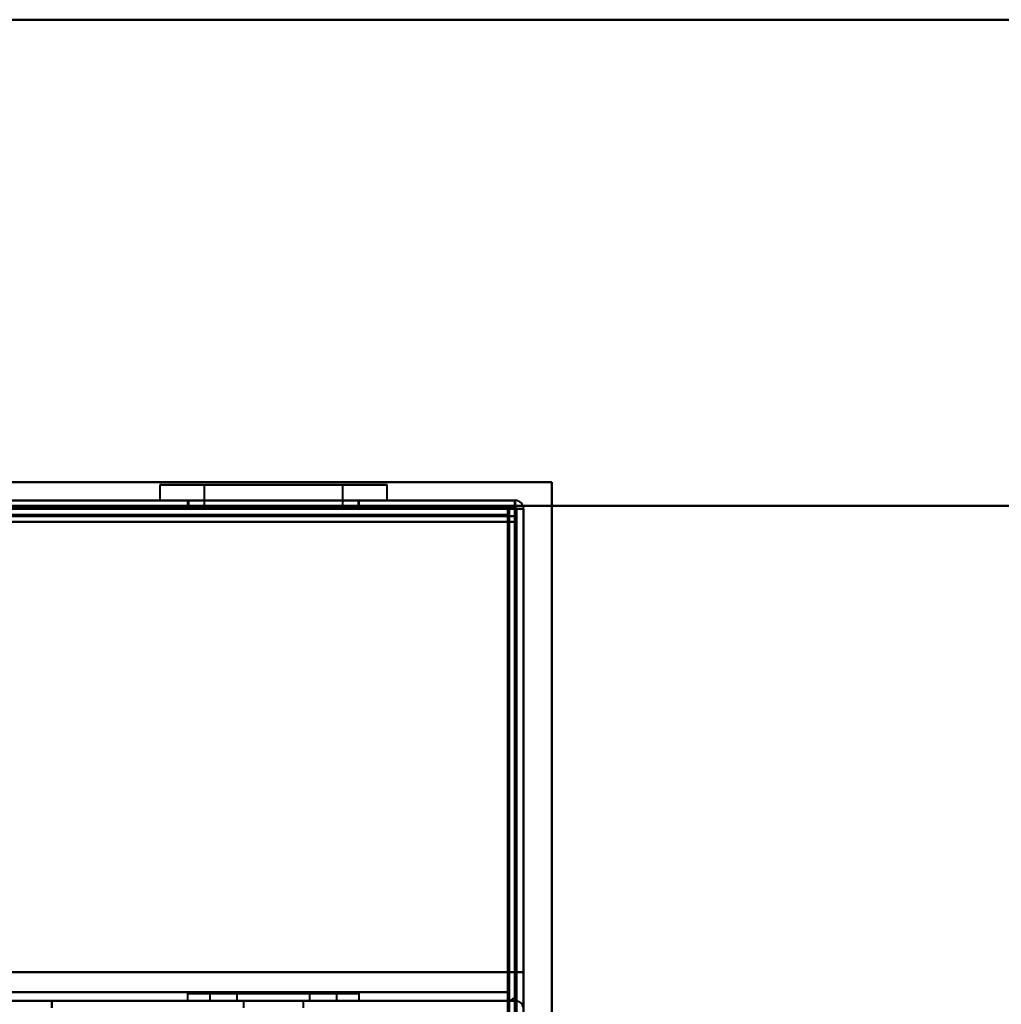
# Model space of a CAD drawing. Header units: millimetres. Extents: x -1352 to 2139, y -120 to 1010.
# Tile 75 of 77: x 498 to 566, y 903 to 972. Entities that reach past the tile are written whole.
import ezdxf

# ---------------------------------------------------------------- set-up
doc = ezdxf.new("R2010")
doc.units = ezdxf.units.MM
doc.layers.add('A-GENM', color=13, linetype='Continuous', lineweight=40)
doc.layers.add('G-IMPT', color=8, linetype='Continuous', lineweight=40)

# ---------------------------------------------------------------- blocks, each defined once
blk = doc.blocks.new('Nexa Toit - 700-751584-Avant')
at = {"layer": 'A-GENM'}
for p, q in [((655, 972), (-655, 972)), ((-655, 972), (655, 972)), ((655, 938), (-655, 938)), ((-655, 938), (655, 938))]:
    blk.add_line(p, q, dxfattribs=at)
blk = doc.blocks.new('Maintenance r21 - Maintenance r21-751643-Avant')
at = {"layer": 'A-GENM'}
for p, q in [((535, 939.653), (-535, 939.653)), ((-535, 939.653), (535, 939.653)), ((535, 1.653), (535, 939.653)), ((535, 939.653), (535, 1.653))]:
    blk.add_line(p, q, dxfattribs=at)
blk = doc.blocks.new('NEXA 700 CALQUES_dwg-751640-Avant')
at = {"layer": 'G-IMPT'}
for p, q in [((507.58, 939.472), (507.58, 938.372)), ((507.58, 939.472), (507.58, 938.372)), ((518.576, 939.472), (507.58, 939.472)), ((518.576, 939.472), (507.58, 939.472)), ((507.58, 939.472), (518.576, 939.472)), ((507.58, 939.472), (518.576, 939.472)), ((510.68, 939.472), (510.68, 937.872)), ((510.68, 939.472), (510.68, 937.872)), ((517.388, 939.472), (510.68, 939.472)), ((517.388, 939.472), (510.68, 939.472)), ((510.68, 939.472), (517.388, 939.472)), ((510.68, 939.472), (517.388, 939.472)), ((523.48, 939.472), (512.485, 939.472)), ((523.48, 939.472), (512.485, 939.472)), ((512.485, 939.472), (523.48, 939.472)), ((512.485, 939.472), (523.48, 939.472)), ((520.38, 939.472), (513.673, 939.472)), ((520.38, 939.472), (513.673, 939.472)), ((513.673, 939.472), (520.38, 939.472)), ((513.673, 939.472), (520.38, 939.472)), ((520.38, 937.872), (520.38, 939.472)), ((520.38, 937.872), (520.38, 939.472)), ((523.48, 938.372), (523.48, 939.472)), ((523.48, 938.372), (523.48, 939.472)), ((532.43, 938.372), (-536.37, 938.372)), ((532.43, 938.372), (-220.37, 938.372)), ((518.576, 938.372), (507.58, 938.372)), ((518.576, 938.372), (507.58, 938.372)), ((507.58, 938.372), (518.576, 938.372)), ((507.58, 938.372), (518.576, 938.372)), ((509.53, 938.372), (509.53, 937.872)), ((509.53, 938.372), (509.53, 937.872)), ((515.53, 938.372), (509.53, 938.372)), ((515.53, 938.372), (509.53, 938.372)), ((509.58, 938.372), (509.58, 937.872)), ((509.58, 938.372), (509.58, 937.872)), ((509.58, 938.372), (517.81, 938.372)), ((509.58, 938.372), (517.81, 938.372)), ((523.48, 938.372), (512.485, 938.372)), ((523.48, 938.372), (512.485, 938.372)), ((512.485, 938.372), (523.48, 938.372)), ((512.485, 938.372), (523.48, 938.372)), ((513.251, 938.372), (521.48, 938.372)), ((513.251, 938.372), (521.48, 938.372)), ((521.53, 938.372), (515.53, 938.372)), ((521.53, 938.372), (515.53, 938.372)), ((521.53, 938.372), (515.53, 938.372)), ((521.53, 938.372), (515.53, 938.372)), ((521.48, 937.872), (521.48, 938.372)), ((521.48, 937.872), (521.48, 938.372)), ((521.53, 937.872), (521.53, 938.372)), ((521.53, 937.872), (521.53, 938.372)), ((532.43, 938.372), (532.43, 937.772)), ((532.43, 937.772), (532.43, 938.372)), ((532.43, 938.372), (532.43, 937.772)), ((532.43, 938.372), (532.43, 937.772)), ((532.43, 937.772), (532.43, 938.372)), ((532.43, 937.772), (532.43, 938.372)), ((509.53, 937.872), (515.53, 937.872)), ((509.53, 937.872), (515.53, 937.872)), ((509.53, 937.872), (515.53, 937.872)), ((509.53, 937.872), (515.53, 937.872)), ((513.251, 937.872), (509.58, 937.872)), ((517.81, 937.872), (509.58, 937.872)), ((513.251, 937.872), (509.58, 937.872)), ((517.81, 937.872), (509.58, 937.872)), ((520.38, 937.872), (510.68, 937.872)), ((520.38, 937.872), (510.68, 937.872)), ((520.38, 937.872), (510.68, 937.872)), ((520.38, 937.872), (510.68, 937.872)), ((510.68, 937.872), (517.388, 937.872)), ((510.68, 937.872), (513.673, 937.872)), ((510.68, 937.872), (517.388, 937.872)), ((510.68, 937.872), (513.673, 937.872)), ((521.48, 937.872), (513.251, 937.872)), ((521.48, 937.872), (513.251, 937.872)), ((513.673, 937.872), (520.38, 937.872)), ((513.673, 937.872), (520.38, 937.872)), ((515.53, 937.872), (521.53, 937.872)), ((515.53, 937.872), (521.53, 937.872)), ((531.93, 937.872), (531.93, 937.272)), ((531.93, 937.272), (531.93, 937.872)), ((532.43, 937.772), (533.03, 937.772)), ((533.03, 937.772), (532.43, 937.772)), ((533.03, 128.972), (533.03, 937.772)), ((531.93, 937.272), (532.53, 937.272)), ((532.53, 937.272), (531.93, 937.272)), ((509.53, 903.872), (509.53, 903.372)), ((509.53, 903.872), (509.53, 903.372)), ((509.53, 903.872), (515.53, 903.872)), ((515.53, 903.872), (509.53, 903.872)), ((515.53, 903.872), (509.53, 903.872)), ((509.53, 903.872), (515.53, 903.872)), ((511.08, 903.872), (511.08, 903.372)), ((511.08, 903.872), (511.08, 903.372)), ((519.98, 903.872), (511.08, 903.872)), ((519.98, 903.872), (511.08, 903.872)), ((511.08, 903.872), (517.235, 903.872)), ((511.08, 903.872), (513.826, 903.872)), ((511.08, 903.872), (517.235, 903.872)), ((511.08, 903.872), (513.826, 903.872)), ((519.98, 903.872), (511.08, 903.872)), ((519.98, 903.872), (511.08, 903.872)), ((512.98, 903.872), (512.98, 903.372)), ((512.98, 903.872), (512.98, 903.372)), ((512.98, 903.872), (518.08, 903.872)), ((512.98, 903.872), (518.08, 903.872)), ((512.98, 903.872), (518.08, 903.872)), ((512.98, 903.872), (518.08, 903.872)), ((514.554, 903.872), (512.98, 903.872)), ((516.507, 903.872), (512.98, 903.872)), ((514.554, 903.872), (512.98, 903.872)), ((516.507, 903.872), (512.98, 903.872)), ((513.826, 903.872), (519.98, 903.872)), ((513.826, 903.872), (519.98, 903.872)), ((518.08, 903.872), (514.554, 903.872)), ((518.08, 903.872), (514.554, 903.872)), ((515.53, 903.872), (521.53, 903.872)), ((521.53, 903.872), (515.53, 903.872)), ((521.53, 903.872), (515.53, 903.872)), ((515.53, 903.872), (521.53, 903.872)), ((518.08, 903.372), (518.08, 903.872)), ((518.08, 903.372), (518.08, 903.872)), ((519.98, 903.372), (519.98, 903.872)), ((519.98, 903.372), (519.98, 903.872)), ((521.53, 903.372), (521.53, 903.872)), ((521.53, 903.372), (521.53, 903.872)), ((531.93, 903.372), (531.93, 903.972)), ((531.93, 903.372), (531.93, 903.972)), ((531.93, 903.972), (531.93, 903.372)), ((531.93, 903.972), (531.93, 903.372)), ((-535.87, 903.372), (531.93, 903.372)), ((521.53, 903.372), (509.53, 903.372)), ((521.53, 903.372), (509.53, 903.372)), ((509.53, 903.372), (515.53, 903.372)), ((509.53, 903.372), (515.53, 903.372)), ((521.53, 903.372), (509.53, 903.372)), ((521.53, 903.372), (509.53, 903.372)), ((511.08, 903.372), (519.98, 903.372)), ((511.08, 903.372), (519.98, 903.372)), ((517.235, 903.372), (511.08, 903.372)), ((517.235, 903.372), (511.08, 903.372)), ((511.08, 903.372), (519.98, 903.372)), ((511.08, 903.372), (519.98, 903.372)), ((512.98, 903.372), (516.507, 903.372)), ((512.98, 903.372), (516.507, 903.372)), ((518.08, 903.372), (512.98, 903.372)), ((518.08, 903.372), (512.98, 903.372)), ((518.08, 903.372), (512.98, 903.372)), ((518.08, 903.372), (512.98, 903.372)), ((513.43, 903.372), (513.43, 902.872)), ((513.43, 903.372), (513.43, 902.872)), ((513.43, 903.372), (515.53, 903.372)), ((513.43, 903.372), (515.53, 903.372)), ((515.53, 903.372), (513.43, 903.372)), ((517.63, 903.372), (513.43, 903.372)), ((515.53, 903.372), (513.43, 903.372)), ((517.63, 903.372), (513.43, 903.372)), ((519.98, 903.372), (513.826, 903.372)), ((519.98, 903.372), (513.826, 903.372)), ((514.554, 903.372), (518.08, 903.372)), ((514.554, 903.372), (518.08, 903.372)), ((515.53, 903.372), (521.53, 903.372)), ((515.53, 903.372), (521.53, 903.372)), ((515.53, 903.372), (521.53, 903.372)), ((515.53, 903.372), (521.53, 903.372)), ((515.53, 903.372), (517.63, 903.372)), ((515.53, 903.372), (517.63, 903.372)), ((517.63, 903.372), (515.53, 903.372)), ((517.63, 903.372), (515.53, 903.372)), ((516.507, 903.372), (518.08, 903.372)), ((516.507, 903.372), (518.08, 903.372)), ((519.98, 903.372), (517.235, 903.372)), ((519.98, 903.372), (517.235, 903.372)), ((517.63, 902.872), (517.63, 903.372)), ((517.63, 902.872), (517.63, 903.372))]:
    blk.add_line(p, q, dxfattribs=at)
at = {"layer": 'G-IMPT', "flags": 128}
for points in [[(-536.37, 938.372), (-269.17, 938.372), (-1.97, 938.372), (265.23, 938.372), (532.43, 938.372)], [(532.43, 938.372), (265.23, 938.372), (-1.97, 938.372), (-269.17, 938.372), (-536.37, 938.372)], [(532.43, 938.372), (265.23, 938.372), (-1.97, 938.372), (-269.17, 938.372), (-536.37, 938.372)], [(-536.37, 938.372), (-269.17, 938.372), (-1.97, 938.372), (265.23, 938.372), (532.43, 938.372)], [(532.43, 938.372), (344.23, 938.372), (156.03, 938.372), (-32.17, 938.372), (-220.37, 938.372)], [(-220.37, 938.372), (-32.17, 938.372), (156.03, 938.372), (344.23, 938.372), (532.43, 938.372)], [(532.43, 938.372), (344.23, 938.372), (156.03, 938.372), (-32.17, 938.372), (-220.37, 938.372)], [(-220.37, 938.372), (-32.17, 938.372), (156.03, 938.372), (344.23, 938.372), (532.43, 938.372)], [(532.43, 938.372), (532.43, 938.247), (532.43, 938.122), (532.43, 937.997), (532.43, 937.872)], [(532.43, 937.872), (532.43, 937.997), (532.43, 938.122), (532.43, 938.247), (532.43, 938.372)], [(532.43, 938.372), (532.443, 938.235), (532.455, 938.097), (532.468, 937.96), (532.48, 937.822)], [(532.48, 937.822), (532.468, 937.96), (532.455, 938.097), (532.443, 938.235), (532.43, 938.372)], [(532.43, 937.822), (532.43, 937.96), (532.43, 938.097), (532.43, 938.235), (532.43, 938.372)], [(532.43, 938.372), (532.43, 938.235), (532.43, 938.097), (532.43, 937.96), (532.43, 937.822)], [(532.43, 937.872), (265.23, 937.872), (-1.97, 937.872), (-269.17, 937.872), (-536.37, 937.872)], [(-536.37, 937.872), (-269.17, 937.872), (-1.97, 937.872), (265.23, 937.872), (532.43, 937.872)], [(-536.37, 937.772), (-269.17, 937.772), (-1.97, 937.772), (265.23, 937.772), (532.43, 937.772)], [(532.43, 937.772), (265.23, 937.772), (-1.97, 937.772), (-269.17, 937.772), (-536.37, 937.772)], [(532.43, 937.772), (265.23, 937.772), (-1.97, 937.772), (-269.17, 937.772), (-536.37, 937.772)], [(-536.37, 937.772), (-269.17, 937.772), (-1.97, 937.772), (265.23, 937.772), (532.43, 937.772)], [(-536.37, 937.772), (-269.17, 937.772), (-1.97, 937.772), (265.23, 937.772), (532.43, 937.772)], [(532.43, 937.772), (265.23, 937.772), (-1.97, 937.772), (-269.17, 937.772), (-536.37, 937.772)], [(-535.97, 937.872), (-268.97, 937.872), (-1.97, 937.872), (265.03, 937.872), (532.03, 937.872)], [(532.03, 937.872), (265.03, 937.872), (-1.97, 937.872), (-268.97, 937.872), (-535.97, 937.872)], [(532.03, 937.872), (265.03, 937.872), (-1.97, 937.872), (-268.97, 937.872), (-535.97, 937.872)], [(-535.97, 937.872), (-268.97, 937.872), (-1.97, 937.872), (265.03, 937.872), (532.03, 937.872)], [(532.43, 937.872), (344.23, 937.872), (156.03, 937.872), (-32.17, 937.872), (-220.37, 937.872)], [(-220.37, 937.772), (-32.17, 937.772), (156.03, 937.772), (344.23, 937.772), (532.43, 937.772)], [(-220.37, 937.772), (-32.17, 937.772), (156.03, 937.772), (344.23, 937.772), (532.43, 937.772)], [(532.43, 937.772), (344.23, 937.772), (156.03, 937.772), (-32.17, 937.772), (-220.37, 937.772)], [(-219.87, 937.872), (-31.92, 937.872), (156.03, 937.872), (343.98, 937.872), (531.93, 937.872)], [(-219.87, 937.872), (-31.92, 937.872), (156.03, 937.872), (343.98, 937.872), (531.93, 937.872)], [(531.93, 937.872), (343.98, 937.872), (156.03, 937.872), (-31.92, 937.872), (-219.87, 937.872)], [(531.93, 937.872), (343.98, 937.872), (156.03, 937.872), (-31.92, 937.872), (-219.87, 937.872)], [(531.93, 937.872), (343.98, 937.872), (156.03, 937.872), (-31.92, 937.872), (-219.87, 937.872)], [(-219.87, 937.872), (-31.92, 937.872), (156.03, 937.872), (343.98, 937.872), (531.93, 937.872)], [(531.93, 937.372), (531.93, 937.497), (531.93, 937.622), (531.93, 937.747), (531.93, 937.872)], [(531.93, 937.872), (531.93, 937.747), (531.93, 937.622), (531.93, 937.497), (531.93, 937.372)], [(532.43, 937.872), (532.305, 937.872), (532.18, 937.872), (532.055, 937.872), (531.93, 937.872)], [(531.93, 937.872), (532.055, 937.872), (532.18, 937.872), (532.305, 937.872), (532.43, 937.872)], [(531.98, 903.872), (531.993, 912.372), (532.005, 920.872), (532.018, 929.372), (532.03, 937.872)], [(532.03, 937.872), (532.018, 929.372), (532.005, 920.872), (531.993, 912.372), (531.98, 903.872)], [(532.03, 903.872), (532.03, 912.372), (532.03, 920.872), (532.03, 929.372), (532.03, 937.872)], [(532.03, 937.872), (532.03, 929.372), (532.03, 920.872), (532.03, 912.372), (532.03, 903.872)], [(532.43, 937.822), (532.43, 937.835), (532.43, 937.847), (532.43, 937.86), (532.43, 937.872)], [(532.43, 937.772), (532.43, 937.785), (532.43, 937.797), (532.43, 937.81), (532.43, 937.822)], [(532.43, 905.372), (532.43, 913.485), (532.43, 921.597), (532.43, 929.71), (532.43, 937.822)], [(532.43, 937.822), (532.43, 929.71), (532.43, 921.597), (532.43, 913.485), (532.43, 905.372)], [(532.43, 937.772), (532.43, 735.572), (532.43, 533.372), (532.43, 331.172), (532.43, 128.972)], [(532.43, 128.972), (532.43, 331.172), (532.43, 533.372), (532.43, 735.572), (532.43, 937.772)], [(532.43, 937.772), (532.43, 735.572), (532.43, 533.372), (532.43, 331.172), (532.43, 128.972)], [(532.48, 937.772), (532.468, 937.772), (532.455, 937.772), (532.443, 937.772), (532.43, 937.772)], [(532.43, 905.372), (532.43, 913.472), (532.43, 921.572), (532.43, 929.672), (532.43, 937.772)], [(532.43, 937.772), (532.43, 929.672), (532.43, 921.572), (532.43, 913.472), (532.43, 905.372)], [(532.43, 937.772), (532.43, 929.672), (532.43, 921.572), (532.43, 913.472), (532.43, 905.372)], [(532.43, 905.372), (532.43, 913.472), (532.43, 921.572), (532.43, 929.672), (532.43, 937.772)], [(532.43, 937.772), (532.43, 929.672), (532.43, 921.572), (532.43, 913.472), (532.43, 905.372)], [(532.43, 905.372), (532.43, 913.472), (532.43, 921.572), (532.43, 929.672), (532.43, 937.772)], [(532.48, 937.822), (532.493, 929.71), (532.505, 921.597), (532.518, 913.485), (532.53, 905.372)], [(532.53, 905.372), (532.518, 913.485), (532.505, 921.597), (532.493, 929.71), (532.48, 937.822)], [(532.53, 937.772), (532.518, 937.772), (532.505, 937.772), (532.493, 937.772), (532.48, 937.772)], [(532.53, 128.972), (532.53, 331.172), (532.53, 533.372), (532.53, 735.572), (532.53, 937.772)], [(532.53, 937.772), (532.53, 937.647), (532.53, 937.522), (532.53, 937.397), (532.53, 937.272)], [(533.03, 937.772), (532.905, 937.772), (532.78, 937.772), (532.655, 937.772), (532.53, 937.772)], [(532.53, 937.272), (532.53, 937.397), (532.53, 937.522), (532.53, 937.647), (532.53, 937.772)], [(532.53, 937.772), (532.655, 937.772), (532.78, 937.772), (532.905, 937.772), (533.03, 937.772)], [(532.53, 905.372), (532.53, 913.472), (532.53, 921.572), (532.53, 929.672), (532.53, 937.772)], [(532.53, 937.772), (532.53, 929.672), (532.53, 921.572), (532.53, 913.472), (532.53, 905.372)], [(533.03, 128.972), (533.03, 331.172), (533.03, 533.372), (533.03, 735.572), (533.03, 937.772)], [(533.03, 937.772), (533.03, 905.997), (533.03, 874.222), (533.03, 842.447), (533.03, 810.672)], [(533.03, 905.372), (533.03, 913.472), (533.03, 921.572), (533.03, 929.672), (533.03, 937.772)], [(533.03, 937.772), (533.03, 929.672), (533.03, 921.572), (533.03, 913.472), (533.03, 905.372)], [(533.03, 810.672), (533.03, 842.447), (533.03, 874.222), (533.03, 905.997), (533.03, 937.772)], [(533.03, 937.772), (533.03, 735.572), (533.03, 533.372), (533.03, 331.172), (533.03, 128.972)], [(533.03, 905.372), (533.03, 913.472), (533.03, 921.572), (533.03, 929.672), (533.03, 937.772)], [(533.03, 937.772), (533.03, 929.672), (533.03, 921.572), (533.03, 913.472), (533.03, 905.372)], [(531.93, 936.872), (264.98, 936.872), (-1.97, 936.872), (-268.92, 936.872), (-535.87, 936.872)], [(531.93, 936.872), (264.98, 936.872), (-1.97, 936.872), (-268.92, 936.872), (-535.87, 936.872)], [(-535.87, 936.872), (-268.92, 936.872), (-1.97, 936.872), (264.98, 936.872), (531.93, 936.872)], [(-535.87, 936.872), (-268.92, 936.872), (-1.97, 936.872), (264.98, 936.872), (531.93, 936.872)], [(-535.87, 936.872), (-268.92, 936.872), (-1.97, 936.872), (264.98, 936.872), (531.93, 936.872)], [(-535.87, 936.872), (-268.92, 936.872), (-1.97, 936.872), (264.98, 936.872), (531.93, 936.872)], [(531.93, 936.872), (264.98, 936.872), (-1.97, 936.872), (-268.92, 936.872), (-535.87, 936.872)], [(531.93, 936.872), (264.98, 936.872), (-1.97, 936.872), (-268.92, 936.872), (-535.87, 936.872)], [(-219.87, 937.372), (-31.92, 937.372), (156.03, 937.372), (343.98, 937.372), (531.93, 937.372)], [(531.93, 937.372), (343.98, 937.372), (156.03, 937.372), (-31.92, 937.372), (-219.87, 937.372)], [(-219.87, 937.372), (-31.92, 937.372), (156.03, 937.372), (343.98, 937.372), (531.93, 937.372)], [(531.93, 937.272), (343.98, 937.272), (156.03, 937.272), (-31.92, 937.272), (-219.87, 937.272)], [(531.93, 937.272), (343.98, 937.272), (156.03, 937.272), (-31.92, 937.272), (-219.87, 937.272)], [(-219.87, 937.272), (-31.92, 937.272), (156.03, 937.272), (343.98, 937.272), (531.93, 937.272)], [(531.93, 937.372), (531.93, 937.36), (531.93, 937.347), (531.93, 937.335), (531.93, 937.322)], [(531.93, 937.322), (531.93, 937.31), (531.93, 937.297), (531.93, 937.285), (531.93, 937.272)], [(531.93, 129.472), (531.93, 331.422), (531.93, 533.372), (531.93, 735.322), (531.93, 937.272)], [(531.93, 937.272), (531.93, 735.322), (531.93, 533.372), (531.93, 331.422), (531.93, 129.472)], [(531.93, 129.472), (531.93, 331.422), (531.93, 533.372), (531.93, 735.322), (531.93, 937.272)], [(531.93, 937.272), (531.943, 937.272), (531.955, 937.272), (531.968, 937.272), (531.98, 937.272)], [(531.93, 905.372), (531.93, 913.247), (531.93, 921.122), (531.93, 928.997), (531.93, 936.872)], [(531.93, 936.872), (531.943, 928.622), (531.955, 920.372), (531.968, 912.122), (531.98, 903.872)], [(531.93, 936.872), (531.93, 928.997), (531.93, 921.122), (531.93, 913.247), (531.93, 905.372)], [(531.98, 903.872), (531.968, 912.122), (531.955, 920.372), (531.943, 928.622), (531.93, 936.872)], [(531.93, 903.872), (531.93, 912.122), (531.93, 920.372), (531.93, 928.622), (531.93, 936.872)], [(531.93, 936.872), (531.93, 928.997), (531.93, 921.122), (531.93, 913.247), (531.93, 905.372)], [(531.93, 936.872), (531.93, 928.622), (531.93, 920.372), (531.93, 912.122), (531.93, 903.872)], [(531.93, 905.372), (531.93, 913.247), (531.93, 921.122), (531.93, 928.997), (531.93, 936.872)], [(531.98, 937.272), (531.993, 937.272), (532.005, 937.272), (532.018, 937.272), (532.03, 937.272)], [(532.03, 936.872), (532.018, 928.622), (532.005, 920.372), (531.993, 912.122), (531.98, 903.872)], [(531.98, 903.872), (531.993, 912.122), (532.005, 920.372), (532.018, 928.622), (532.03, 936.872)], [(532.03, 937.272), (532.03, 735.322), (532.03, 533.372), (532.03, 331.422), (532.03, 129.472)], [(532.03, 129.472), (532.03, 331.422), (532.03, 533.372), (532.03, 735.322), (532.03, 937.272)], [(532.03, 937.272), (532.155, 937.272), (532.28, 937.272), (532.405, 937.272), (532.53, 937.272)], [(532.03, 937.272), (532.03, 735.322), (532.03, 533.372), (532.03, 331.422), (532.03, 129.472)], [(532.53, 937.272), (532.405, 937.272), (532.28, 937.272), (532.155, 937.272), (532.03, 937.272)], [(532.03, 936.872), (532.155, 936.872), (532.28, 936.872), (532.405, 936.872), (532.53, 936.872)], [(532.53, 936.872), (532.405, 936.872), (532.28, 936.872), (532.155, 936.872), (532.03, 936.872)], [(532.03, 903.872), (532.03, 912.122), (532.03, 920.372), (532.03, 928.622), (532.03, 936.872)], [(532.03, 936.872), (532.03, 928.622), (532.03, 920.372), (532.03, 912.122), (532.03, 903.872)], [(532.53, 936.872), (532.405, 936.872), (532.28, 936.872), (532.155, 936.872), (532.03, 936.872)], [(532.03, 936.872), (532.155, 936.872), (532.28, 936.872), (532.405, 936.872), (532.53, 936.872)], [(532.53, 937.272), (532.53, 735.322), (532.53, 533.372), (532.53, 331.422), (532.53, 129.472)], [(532.53, 129.472), (532.53, 331.422), (532.53, 533.372), (532.53, 735.322), (532.53, 937.272)], [(532.53, 937.272), (532.53, 735.322), (532.53, 533.372), (532.53, 331.422), (532.53, 129.472)], [(532.53, 129.472), (532.53, 331.422), (532.53, 533.372), (532.53, 735.322), (532.53, 937.272)], [(532.53, 937.272), (532.53, 735.322), (532.53, 533.372), (532.53, 331.422), (532.53, 129.472)], [(532.53, 129.472), (532.53, 331.422), (532.53, 533.372), (532.53, 735.322), (532.53, 937.272)], [(532.53, 905.372), (532.53, 913.247), (532.53, 921.122), (532.53, 928.997), (532.53, 936.872)], [(532.53, 936.872), (532.53, 928.997), (532.53, 921.122), (532.53, 913.247), (532.53, 905.372)], [(532.53, 905.372), (532.53, 913.247), (532.53, 921.122), (532.53, 928.997), (532.53, 936.872)], [(532.53, 936.872), (532.53, 928.997), (532.53, 921.122), (532.53, 913.247), (532.53, 905.372)], [(-536.37, 905.372), (-269.17, 905.372), (-1.97, 905.372), (265.23, 905.372), (532.43, 905.372)], [(532.43, 905.372), (265.23, 905.372), (-1.97, 905.372), (-269.17, 905.372), (-536.37, 905.372)], [(532.43, 905.372), (265.23, 905.372), (-1.97, 905.372), (-269.17, 905.372), (-536.37, 905.372)], [(-536.37, 905.372), (-269.17, 905.372), (-1.97, 905.372), (265.23, 905.372), (532.43, 905.372)], [(-535.87, 905.372), (-268.92, 905.372), (-1.97, 905.372), (264.98, 905.372), (531.93, 905.372)], [(531.93, 905.372), (264.98, 905.372), (-1.97, 905.372), (-268.92, 905.372), (-535.87, 905.372)], [(531.93, 905.372), (264.98, 905.372), (-1.97, 905.372), (-268.92, 905.372), (-535.87, 905.372)], [(-535.87, 905.372), (-268.92, 905.372), (-1.97, 905.372), (264.98, 905.372), (531.93, 905.372)], [(531.93, 905.372), (532.055, 905.372), (532.18, 905.372), (532.305, 905.372), (532.43, 905.372)], [(532.43, 905.372), (532.305, 905.372), (532.18, 905.372), (532.055, 905.372), (531.93, 905.372)], [(532.43, 905.372), (532.305, 905.372), (532.18, 905.372), (532.055, 905.372), (531.93, 905.372)], [(531.93, 905.372), (532.055, 905.372), (532.18, 905.372), (532.305, 905.372), (532.43, 905.372)], [(531.93, 903.972), (531.93, 904.322), (531.93, 904.672), (531.93, 905.022), (531.93, 905.372)], [(531.93, 905.372), (531.93, 905.022), (531.93, 904.672), (531.93, 904.322), (531.93, 903.972)], [(531.93, 903.972), (531.93, 904.322), (531.93, 904.672), (531.93, 905.022), (531.93, 905.372)], [(531.93, 905.372), (531.93, 905.022), (531.93, 904.672), (531.93, 904.322), (531.93, 903.972)], [(532.53, 905.372), (532.655, 905.372), (532.78, 905.372), (532.905, 905.372), (533.03, 905.372)], [(532.53, 905.372), (532.655, 905.372), (532.78, 905.372), (532.905, 905.372), (533.03, 905.372)], [(533.03, 905.372), (532.905, 905.372), (532.78, 905.372), (532.655, 905.372), (532.53, 905.372)], [(533.03, 905.372), (532.905, 905.372), (532.78, 905.372), (532.655, 905.372), (532.53, 905.372)], [(532.53, 903.972), (532.53, 904.322), (532.53, 904.672), (532.53, 905.022), (532.53, 905.372)], [(532.53, 905.372), (532.53, 905.022), (532.53, 904.672), (532.53, 904.322), (532.53, 903.972)], [(532.53, 903.972), (532.53, 904.322), (532.53, 904.672), (532.53, 905.022), (532.53, 905.372)], [(532.53, 905.372), (532.53, 905.022), (532.53, 904.672), (532.53, 904.322), (532.53, 903.972)], [(-535.87, 903.972), (-268.92, 903.972), (-1.97, 903.972), (264.98, 903.972), (531.93, 903.972)], [(531.93, 903.972), (264.98, 903.972), (-1.97, 903.972), (-268.92, 903.972), (-535.87, 903.972)], [(531.93, 903.972), (264.98, 903.972), (-1.97, 903.972), (-268.92, 903.972), (-535.87, 903.972)], [(-535.87, 903.972), (-268.92, 903.972), (-1.97, 903.972), (264.98, 903.972), (531.93, 903.972)], [(531.98, 903.872), (531.968, 903.747), (531.955, 903.622), (531.943, 903.497), (531.93, 903.372)], [(531.93, 903.372), (531.943, 903.497), (531.955, 903.622), (531.968, 903.747), (531.98, 903.872)], [(531.93, 903.372), (531.93, 903.497), (531.93, 903.622), (531.93, 903.747), (531.93, 903.872)], [(531.93, 903.872), (531.93, 903.747), (531.93, 903.622), (531.93, 903.497), (531.93, 903.372)], [(-503.97, 903.372), (-252.97, 903.372), (-1.97, 903.372), (249.03, 903.372), (500.03, 903.372)], [(500.03, 903.372), (249.03, 903.372), (-1.97, 903.372), (-252.97, 903.372), (-503.97, 903.372)], [(500.03, 903.372), (499.38, 903.372), (498.73, 903.372), (498.08, 903.372), (497.43, 903.372)], [(497.43, 903.372), (498.08, 903.372), (498.73, 903.372), (499.38, 903.372), (500.03, 903.372)], [(500.03, 902.872), (500.03, 902.997), (500.03, 903.122), (500.03, 903.247), (500.03, 903.372)], [(500.03, 903.372), (508.13, 903.372), (516.23, 903.372), (524.33, 903.372), (532.43, 903.372)], [(532.43, 903.372), (524.33, 903.372), (516.23, 903.372), (508.13, 903.372), (500.03, 903.372)], [(500.03, 903.372), (500.03, 903.247), (500.03, 903.122), (500.03, 902.997), (500.03, 902.872)], [(500.03, 903.372), (508.005, 903.372), (515.98, 903.372), (523.955, 903.372), (531.93, 903.372)], [(531.93, 903.372), (523.955, 903.372), (515.98, 903.372), (508.005, 903.372), (500.03, 903.372)], [(500.03, 903.372), (508.13, 903.372), (516.23, 903.372), (524.33, 903.372), (532.43, 903.372)], [(532.43, 903.372), (524.33, 903.372), (516.23, 903.372), (508.13, 903.372), (500.03, 903.372)], [(500.03, 903.372), (508.005, 903.372), (515.98, 903.372), (523.955, 903.372), (531.93, 903.372)], [(500.03, 902.872), (500.03, 902.997), (500.03, 903.122), (500.03, 903.247), (500.03, 903.372)], [(500.03, 903.372), (500.03, 903.247), (500.03, 903.122), (500.03, 902.997), (500.03, 902.872)], [(531.93, 903.372), (523.955, 903.372), (515.98, 903.372), (508.005, 903.372), (500.03, 903.372)]]:
    blk.add_lwpolyline(points, dxfattribs=at)
at = {"layer": 'G-IMPT'}
for centre, start, end in [((532.43, 937.772), 0, 90), ((532.43, 937.772), 360, 90), ((532.43, 937.772), 0, 90), ((532.43, 937.772), 0, 90), ((531.93, 903.972), 270, 360), ((531.93, 903.972), 270, 0), ((531.93, 903.972), 270, 0), ((531.93, 903.972), 270, 360), ((532.43, 902.772), 360, 90), ((532.43, 902.772), 0, 90), ((532.43, 902.772), 0, 90), ((532.43, 902.772), 0, 90)]:
    blk.add_arc(centre, 0.6, start, end, dxfattribs=at)

msp = doc.modelspace()

# ---------------------------------------------------------------- block references
at = {"layer": 'A-GENM'}
for name in ['Nexa Toit - 700-751584-Avant', 'Maintenance r21 - Maintenance r21-751643-Avant']:
    msp.add_blockref(name, (0, 0), dxfattribs=at)
at = {"layer": 'G-IMPT'}
msp.add_blockref('NEXA 700 CALQUES_dwg-751640-Avant', (0, 0), dxfattribs=at)

doc.saveas('drawing.dxf')
